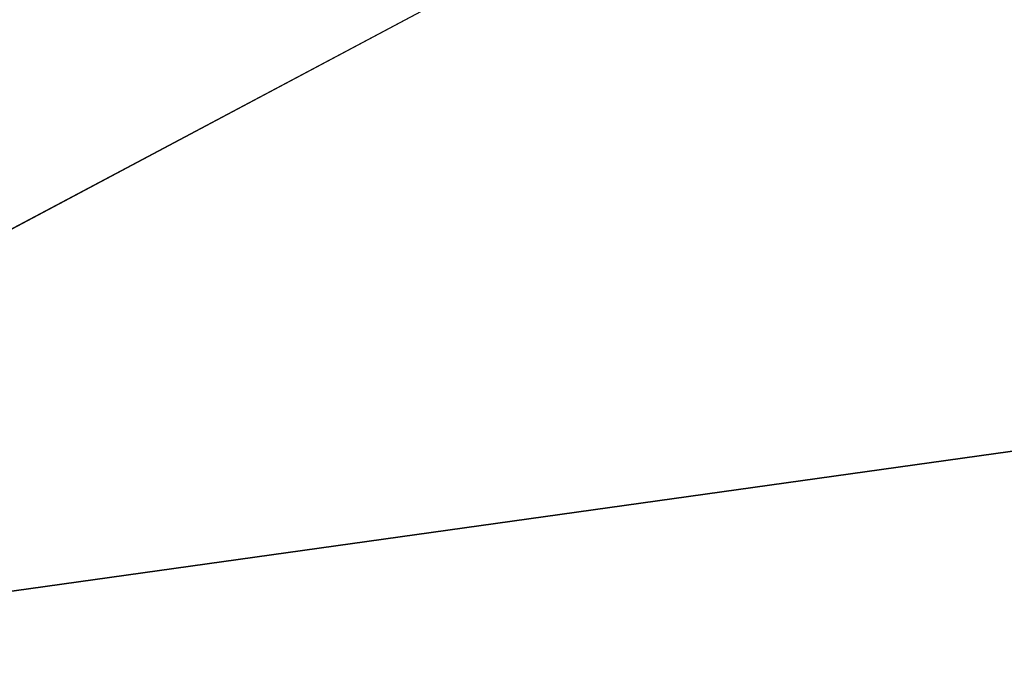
# Model space of a CAD drawing. Extents: x -252 to 252, y -10 to 987.
# Tile 63 of 256: x -5.135 to -4.52, y 100.091 to 100.49. Entities that reach past the tile are written whole.
import ezdxf

# ---------------------------------------------------------------- set-up
doc = ezdxf.new("R2010")
doc.units = 0
doc.header["$LTSCALE"] = 65.185185
for name, color, linetype in [('2647', 7, 'CONTINUOUS'), ('2648', 7, 'CONTINUOUS'), ('2650', 7, 'CONTINUOUS'), ('2668', 7, 'CONTINUOUS'), ('3523', 7, 'CONTINUOUS'), ('3532', 7, 'CONTINUOUS'), ('3914', 7, 'CONTINUOUS')]:
    doc.layers.add(name, color=color, linetype=linetype)

msp = doc.modelspace()

# ---------------------------------------------------------------- linework, layer by layer
at = {"layer": '2647', "color": 7, "linetype": 'CONTINUOUS'}
msp.add_3dface([(-5.29562, 99.6828, -68.5), (-6.5304, 100.57089, -68.5), (-2.65824, 100.95353, -68.5), (-5.29562, 99.6828, -68.5)], dxfattribs=at)
at = {"layer": '2648', "color": 7, "linetype": 'CONTINUOUS'}
for points in [[(-5.71762, 100.05181, -15.5), (3.40675, 101.32929, -15.5), (-3.09266, 101.4486, -15.5), (-5.71762, 100.05181, -15.5)], [(5.99033, 99.85104, -15.5), (3.40675, 101.32929, -15.5), (-5.71762, 100.05181, -15.5), (5.99033, 99.85104, -15.5)]]:
    msp.add_3dface(points, dxfattribs=at)
at = {"layer": '2650', "color": 7, "linetype": 'CONTINUOUS'}
for points in [[(-4.63162, 101.87367, -68.4), (-7.52142, 99.88132, -68.4), (-4.76091, 101.80804, -53.44381), (-4.63162, 101.87367, -68.4)], [(-4.76091, 101.80804, -53.44381), (-7.52142, 99.88132, -68.4), (-5.14908, 101.59874, -51.5), (-4.76091, 101.80804, -53.44381)]]:
    msp.add_3dface(points, dxfattribs=at)
at = {"layer": '2668', "color": 7, "linetype": 'CONTINUOUS'}
for points in [[(-7.02936, 100.131, -16.00045), (-3.63374, 101.77646, -15.63397), (-3.77127, 102.11595, -16.00045), (-7.02936, 100.131, -16.00045)], [(-5.62678, 101.31519, -16.5), (-7.02936, 100.131, -16.00045), (-3.77127, 102.11595, -16.00045), (-5.62678, 101.31519, -16.5)], [(-6.79459, 99.84984, -15.63397), (-3.63374, 101.77646, -15.63397), (-7.02936, 100.131, -16.00045), (-6.79459, 99.84984, -15.63397)], [(-6.79459, 99.84984, -15.63397), (-5.71762, 100.05181, -15.5), (-3.63374, 101.77646, -15.63397), (-6.79459, 99.84984, -15.63397)], [(-5.71762, 100.05181, -15.5), (-3.09266, 101.4486, -15.5), (-3.63374, 101.77646, -15.63397), (-5.71762, 100.05181, -15.5)]]:
    msp.add_3dface(points, dxfattribs=at)
at = {"layer": '3523', "color": 7, "linetype": 'CONTINUOUS'}
for points in [[(-4.63162, 101.87367, -68.4), (-3.71441, 102.25112, -68.47071), (-6.97109, 100.3145, -68.47071), (-4.63162, 101.87367, -68.4)], [(-3.71441, 102.25112, -68.47071), (-6.5304, 100.57089, -68.5), (-6.97109, 100.3145, -68.47071), (-3.71441, 102.25112, -68.47071)], [(-7.52142, 99.88132, -68.4), (-4.63162, 101.87367, -68.4), (-6.97109, 100.3145, -68.47071), (-7.52142, 99.88132, -68.4)]]:
    msp.add_3dface(points, dxfattribs=at)
at = {"layer": '3532', "color": 7, "linetype": 'CONTINUOUS'}
msp.add_3dface([(-5.29562, 99.6828, -68.5), (-2.65824, 100.95353, -68.5), (-2.25299, 98.50879, -68.4), (-5.29562, 99.6828, -68.5)], dxfattribs=at)
at = {"layer": '3914', "color": 7, "linetype": 'CONTINUOUS'}
for points in [[(90.2, 103.5, 11), (-9.9, 103.5, 11), (-9.9, 97.03436, 8.89919), (90.2, 103.5, 11)], [(-9.9, 103.5, -11), (90.2, 103.5, -11), (90.2, 97.03436, -8.89919), (-9.9, 103.5, -11)], [(90.2, 97.03436, 8.89919), (90.2, 103.5, 11), (-9.9, 97.03436, 8.89919), (90.2, 97.03436, 8.89919)], [(-9.9, 103.5, -11), (90.2, 97.03436, -8.89919), (-9.9, 97.03436, -8.89919), (-9.9, 103.5, -11)]]:
    msp.add_3dface(points, dxfattribs=at)

doc.saveas('drawing.dxf')
